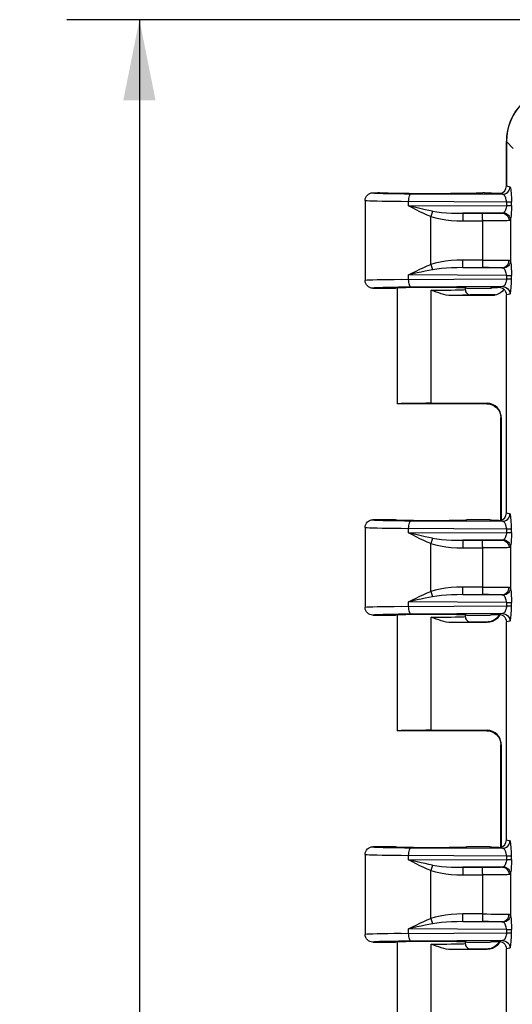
# Model space of a CAD drawing. Header units: inches. Extents: x 0 to 63, y 0 to 40.7.
# Tile 10 of 49: x 14.7 to 17, y 22.7 to 27.2. Entities that reach past the tile are written whole.
import ezdxf

# ---------------------------------------------------------------- set-up
doc = ezdxf.new("R2010")
doc.units = ezdxf.units.IN
doc.header["$LTSCALE"] = 3.462963
doc.header["$MEASUREMENT"] = 0
doc.layers.get('0').update_dxf_attribs({"linetype": 'CONTINUOUS'})
doc.layers.add('_87240', color=7, linetype='CONTINUOUS')
doc.styles.get("Standard").update_dxf_attribs({"font": 'arial.ttf'})
doc.dimstyles.new('DIMSTYLE_1', dxfattribs={"dimtxt": 0.314815, "dimasz": 0.37037, "dimexe": 0.09, "dimexo": 0.07, "dimgap": 0.0425, "dimtad": 0, "dimtih": 1, "dimtoh": 1, "dimzin": 4, "dimdsep": 46, "dimtxsty": 'Standard', "dimblk": '_FILLED', "dimblk1": '_FILLED', "dimblk2": '_FILLED', "dimcen": 0.09, "dimadec": 3, "dimazin": 1, "dimtfac": 1, "dimtdec": 3, "dimtofl": 0, "dimtmove": 0, "dimatfit": 3, "dimldrblk": '_FILLED', "dimfxl": 0, "dimtolj": 1, "dimtzin": 4, "dimarcsym": 0})

# ---------------------------------------------------------------- blocks, each defined once
blk = doc.blocks.new('_FILLED')
at = {"color": 0, "linetype": 'ByBlock'}
blk.add_solid([(0, 0), (-1, 0.2), (-1, -0.2)], dxfattribs=at)
blk = doc.blocks.new('*D2')
at = {"color": 2, "linetype": 'Continuous'}
for p, q in [((18.1118, 27.2036), (14.9559, 27.2036)), ((15.2892, 27.2036), (15.2892, 22.5059)), ((15.2892, 17.1786), (15.2892, 21.8763)), ((18.1118, 17.1786), (14.9559, 17.1786))]:
    blk.add_line(p, q, dxfattribs=at)
at = {"color": 2, "linetype": 'Continuous', "xscale": 0.3703703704, "yscale": 0.3703703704, "zscale": 0.3703703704}
for p, rotation in [((15.2892, 27.2036), 90), ((15.2892, 17.1786), 270)]:
    blk.add_blockref('_FILLED', p, dxfattribs=dict(at, rotation=rotation))
at = {"color": 2, "linetype": 'Continuous', "insert": (15.2892, 22.3485), "char_height": 0.31481, "width": 1.100096, "attachment_point": 2, "line_spacing_factor": 0.9}
blk.add_mtext('10.03', dxfattribs=at)

msp = doc.modelspace()

# ---------------------------------------------------------------- linework, layer by layer
at = {"color": 7, "linetype": 'Continuous'}
for p, q in [((16.9748, 26.4408), (16.9748, 26.6441)), ((16.3608, 26.4096), (16.3845, 26.4096)), ((16.3895, 26.409), (16.3845, 26.4096)), ((16.4101, 26.4077), (16.4048, 26.4079)), ((16.4197, 26.4074), (16.4101, 26.4077)), ((16.4311, 26.4071), (16.4197, 26.4074)), ((16.4444, 26.4068), (16.4311, 26.4071)), ((16.4597, 26.4065), (16.4444, 26.4068)), ((16.4769, 26.4063), (16.4597, 26.4065)), ((16.496, 26.406), (16.4769, 26.4063)), ((16.5166, 26.4058), (16.496, 26.406)), ((16.6159, 26.4053), (16.5924, 26.4054)), ((16.639, 26.4053), (16.6159, 26.4053)), ((16.6615, 26.4054), (16.639, 26.4053)), ((16.6832, 26.4054), (16.6615, 26.4054)), ((16.704, 26.4055), (16.6832, 26.4054)), ((16.7173, 26.4056), (16.704, 26.4055)), ((16.7363, 26.4058), (16.7173, 26.4056)), ((16.7542, 26.4059), (16.7363, 26.4058)), ((16.7709, 26.4061), (16.7542, 26.4059)), ((16.7864, 26.4063), (16.7709, 26.4061)), ((16.8006, 26.4066), (16.7864, 26.4063)), ((16.8136, 26.4068), (16.8006, 26.4066)), ((16.8252, 26.407), (16.8136, 26.4068)), ((16.8355, 26.4073), (16.8252, 26.407)), ((16.8444, 26.4076), (16.8355, 26.4073)), ((16.8519, 26.4078), (16.8444, 26.4076)), ((16.8561, 26.408), (16.8519, 26.4078)), ((16.8598, 26.4082), (16.8561, 26.408)), ((16.8629, 26.4083), (16.8598, 26.4082)), ((16.8745, 26.4096), (16.8984, 26.4096)), ((16.9107, 26.4061), (16.9052, 26.4062)), ((16.9277, 26.4059), (16.9107, 26.4061)), ((16.9396, 26.4059), (16.9277, 26.4059)), ((16.3258, 26.3746), (16.3258, 26.0071)), ((16.3608, 25.9721), (16.4658, 25.9721)), ((16.7933, 25.9721), (16.8984, 25.9721)), ((16.9053, 25.9755), (16.9227, 25.9758)), ((16.9227, 25.9758), (16.9339, 25.9758)), ((16.9339, 25.9758), (16.9396, 25.9759)), ((16.9748, 24.9408), (16.9748, 25.9409)), ((16.4658, 24.9096), (16.3608, 24.9096)), ((16.8984, 24.9096), (16.7933, 24.9096)), ((16.9106, 24.9061), (16.9052, 24.9062)), ((16.9275, 24.9059), (16.9106, 24.9061)), ((16.9396, 24.9059), (16.9275, 24.9059)), ((16.3258, 24.8746), (16.3258, 24.5071)), ((16.3608, 24.4721), (16.4658, 24.4721)), ((16.7933, 24.4721), (16.8984, 24.4721)), ((16.9053, 24.4755), (16.9227, 24.4758)), ((16.9227, 24.4758), (16.9339, 24.4758)), ((16.9339, 24.4758), (16.9396, 24.4759)), ((16.9748, 23.4408), (16.9748, 24.4409)), ((16.4658, 23.4096), (16.3608, 23.4096)), ((16.8984, 23.4096), (16.7933, 23.4096)), ((16.9106, 23.4061), (16.9052, 23.4062)), ((16.9275, 23.4059), (16.9106, 23.4061)), ((16.9396, 23.4059), (16.9275, 23.4059)), ((16.3258, 23.3746), (16.3258, 23.0071)), ((16.3608, 22.9721), (16.4658, 22.9721)), ((16.7933, 22.9721), (16.8984, 22.9721)), ((16.9053, 22.9755), (16.9227, 22.9758)), ((16.9227, 22.9758), (16.9339, 22.9758)), ((16.9339, 22.9758), (16.9396, 22.9759)), ((16.9748, 21.9408), (16.9748, 22.9409))]:
    msp.add_line(p, q, dxfattribs=at)
at = {"color": 9, "linetype": 'Continuous'}
for p, q in [((17.0061, 26.6128), (16.9748, 26.6441)), ((16.9748, 26.4408), (16.9911, 26.4375)), ((16.3945, 26.4084), (16.392, 26.4086)), ((16.3982, 26.4082), (16.3945, 26.4084)), ((16.4024, 26.408), (16.4002, 26.4081)), ((16.407, 26.4078), (16.4048, 26.4079)), ((16.4101, 26.4077), (16.407, 26.4078)), ((16.4239, 26.4073), (16.4197, 26.4074)), ((16.4353, 26.407), (16.4311, 26.4071)), ((16.4451, 26.4068), (16.4444, 26.4068)), ((16.47, 26.4064), (16.4597, 26.4065)), ((16.498, 26.406), (16.496, 26.406)), ((16.5376, 26.4052), (16.9562, 26.4025)), ((16.5957, 26.4054), (16.5924, 26.4054)), ((16.6653, 26.4054), (16.6615, 26.4054)), ((16.704, 26.4055), (16.6994, 26.4055)), ((16.7626, 26.406), (16.7542, 26.4059)), ((16.7903, 26.4064), (16.7864, 26.4063)), ((16.8148, 26.4068), (16.8136, 26.4068)), ((16.8356, 26.4073), (16.8355, 26.4073)), ((16.8523, 26.4078), (16.8444, 26.4076)), ((16.8541, 26.4079), (16.8523, 26.4078)), ((16.8646, 26.4084), (16.8598, 26.4082)), ((16.8665, 26.4086), (16.8646, 26.4084)), ((16.9052, 26.4062), (16.8984, 26.4096)), ((16.9469, 26.4044), (16.9396, 26.4059)), ((16.5256, 26.349), (16.5256, 26.3702)), ((16.5256, 26.349), (16.9748, 26.3519)), ((16.9748, 26.3674), (16.9748, 26.3519)), ((16.9748, 26.3674), (16.9977, 26.3674)), ((16.9748, 26.3519), (16.9977, 26.3519)), ((16.9977, 26.3519), (16.9977, 26.3674)), ((16.6319, 26.3143), (16.6274, 26.3011)), ((16.6274, 26.0806), (16.6274, 26.3011)), ((16.6356, 26.3254), (16.6319, 26.3143)), ((16.9535, 26.3167), (16.7739, 26.3155)), ((16.7739, 26.3155), (16.8641, 26.3156)), ((16.774, 26.3094), (16.7741, 26.2998)), ((16.8643, 26.2998), (16.8642, 26.3094)), ((16.8644, 26.2873), (16.8643, 26.2998)), ((16.8644, 26.2873), (16.8644, 26.1012)), ((16.7742, 26.2805), (16.8644, 26.2806)), ((16.9929, 26.2847), (16.9929, 26.097)), ((16.6274, 26.0806), (16.6319, 26.0675)), ((16.6319, 26.0675), (16.6356, 26.0563)), ((16.7739, 26.0662), (16.8641, 26.0662)), ((16.7739, 26.0662), (16.9535, 26.0651)), ((16.7741, 26.0823), (16.7742, 26.1012)), ((16.8644, 26.1012), (16.7742, 26.1012)), ((16.8644, 26.1012), (16.8643, 26.0879)), ((16.5256, 26.0115), (16.5256, 26.0327)), ((16.9748, 26.0299), (16.5256, 26.0327)), ((16.9748, 26.0299), (16.9748, 26.0144)), ((16.9748, 26.0299), (16.9977, 26.0299)), ((16.9977, 26.0144), (16.9977, 26.0299)), ((16.479, 25.976), (16.453, 25.9757)), ((16.4916, 26.0113), (16.9748, 26.0144)), ((16.9562, 25.9792), (16.5376, 25.9765)), ((16.8984, 25.9721), (16.9053, 25.9755)), ((16.9396, 25.9759), (16.9469, 25.9773)), ((16.9748, 26.0144), (16.9977, 26.0144)), ((16.9911, 25.9442), (16.9748, 25.9409)), ((16.9748, 24.9408), (16.9911, 24.9375)), ((16.453, 24.9061), (16.479, 24.9057)), ((16.5376, 24.9052), (16.9562, 24.9025)), ((16.9052, 24.9062), (16.8984, 24.9096)), ((16.9469, 24.9044), (16.9396, 24.9059)), ((16.5256, 24.849), (16.5256, 24.8702)), ((16.5256, 24.849), (16.9748, 24.8519)), ((16.9748, 24.8674), (16.9748, 24.8519)), ((16.9748, 24.8674), (16.9977, 24.8674)), ((16.9748, 24.8519), (16.9977, 24.8519)), ((16.9977, 24.8519), (16.9977, 24.8674)), ((16.6319, 24.8143), (16.6274, 24.8011)), ((16.6274, 24.5806), (16.6274, 24.8011)), ((16.6356, 24.8254), (16.6319, 24.8143)), ((16.9535, 24.8167), (16.7739, 24.8155)), ((16.7739, 24.8155), (16.8641, 24.8156)), ((16.774, 24.8094), (16.7741, 24.7998)), ((16.8643, 24.7998), (16.8642, 24.8094)), ((16.8644, 24.7873), (16.8643, 24.7998)), ((16.7742, 24.7805), (16.8644, 24.7806)), ((16.8644, 24.7873), (16.8644, 24.6012)), ((16.9929, 24.7847), (16.9929, 24.597)), ((16.6274, 24.5806), (16.6319, 24.5675)), ((16.7741, 24.5823), (16.7742, 24.6012)), ((16.8644, 24.6012), (16.7742, 24.6012)), ((16.8644, 24.6012), (16.8643, 24.5879)), ((16.5256, 24.5115), (16.5256, 24.5327)), ((16.9748, 24.5299), (16.5256, 24.5327)), ((16.6319, 24.5675), (16.6356, 24.5563)), ((16.7739, 24.5662), (16.8641, 24.5662)), ((16.7739, 24.5662), (16.9535, 24.5651)), ((16.9748, 24.5299), (16.9748, 24.5144)), ((16.9748, 24.5299), (16.9977, 24.5299)), ((16.9977, 24.5144), (16.9977, 24.5299)), ((16.4916, 24.5113), (16.9748, 24.5144)), ((16.9748, 24.5144), (16.9977, 24.5144)), ((16.479, 24.476), (16.453, 24.4757)), ((16.9562, 24.4792), (16.5376, 24.4765)), ((16.8984, 24.4721), (16.9053, 24.4755)), ((16.9396, 24.4759), (16.9469, 24.4773)), ((16.9911, 24.4442), (16.9748, 24.4409)), ((16.453, 23.4061), (16.479, 23.4057)), ((16.5376, 23.4052), (16.9562, 23.4025)), ((16.9052, 23.4062), (16.8984, 23.4096)), ((16.9469, 23.4044), (16.9396, 23.4059)), ((16.9748, 23.4408), (16.9911, 23.4375)), ((16.5256, 23.349), (16.5256, 23.3702)), ((16.5256, 23.349), (16.9748, 23.3519)), ((16.9748, 23.3674), (16.9748, 23.3519)), ((16.9748, 23.3674), (16.9977, 23.3674)), ((16.9748, 23.3519), (16.9977, 23.3519)), ((16.9977, 23.3519), (16.9977, 23.3674)), ((16.6319, 23.3143), (16.6274, 23.3011)), ((16.6356, 23.3254), (16.6319, 23.3143)), ((16.9535, 23.3167), (16.7739, 23.3155)), ((16.7739, 23.3155), (16.8641, 23.3156)), ((16.774, 23.3094), (16.7741, 23.2998)), ((16.8643, 23.2998), (16.8642, 23.3094)), ((16.6274, 23.0806), (16.6274, 23.3011)), ((16.7742, 23.2805), (16.8644, 23.2806)), ((16.8644, 23.2873), (16.8643, 23.2998)), ((16.8644, 23.2873), (16.8644, 23.1012)), ((16.9929, 23.2847), (16.9929, 23.097)), ((16.6274, 23.0806), (16.6319, 23.0675)), ((16.7741, 23.0823), (16.7742, 23.1012)), ((16.8644, 23.1012), (16.7742, 23.1012)), ((16.8644, 23.1012), (16.8643, 23.0879)), ((16.6319, 23.0675), (16.6356, 23.0563)), ((16.7739, 23.0662), (16.8641, 23.0662)), ((16.7739, 23.0662), (16.9535, 23.0651)), ((16.4916, 23.0113), (16.9748, 23.0144)), ((16.5256, 23.0115), (16.5256, 23.0327)), ((16.9748, 23.0299), (16.5256, 23.0327)), ((16.9748, 23.0299), (16.9748, 23.0144)), ((16.9748, 23.0299), (16.9977, 23.0299)), ((16.9748, 23.0144), (16.9977, 23.0144)), ((16.9977, 23.0144), (16.9977, 23.0299)), ((16.479, 22.976), (16.453, 22.9757)), ((16.9562, 22.9792), (16.5376, 22.9765)), ((16.8984, 22.9721), (16.9053, 22.9755)), ((16.9396, 22.9759), (16.9469, 22.9773)), ((16.9911, 22.9442), (16.9748, 22.9409))]:
    msp.add_line(p, q, dxfattribs=at)
for points in [[(16.9562, 26.4025), (16.963, 26.4032), (16.9696, 26.4052), (16.9756, 26.4085), (16.9809, 26.4128), (16.9852, 26.4181), (16.9884, 26.4242), (16.9904, 26.4307), (16.9911, 26.4375)], [(16.9911, 26.4375), (16.9922, 26.4363), (16.9932, 26.4338), (16.994, 26.4302), (16.9948, 26.425), (16.9957, 26.4176), (16.9964, 26.4087), (16.997, 26.399), (16.9974, 26.3888), (16.9976, 26.3782), (16.9977, 26.3674)], [(16.3608, 26.4096), (16.3628, 26.409), (16.3687, 26.4085), (16.3785, 26.4079), (16.3921, 26.4074), (16.4092, 26.4069)], [(16.391, 26.4087), (16.3871, 26.409), (16.3845, 26.4096)], [(16.4092, 26.4069), (16.4296, 26.4065), (16.453, 26.4061), (16.479, 26.4057), (16.5072, 26.4054), (16.5376, 26.4052)], [(16.5612, 26.4055), (16.5287, 26.4057), (16.5166, 26.4058)], [(16.5256, 26.3702), (16.5259, 26.3771), (16.5266, 26.3837), (16.5278, 26.3898), (16.5293, 26.3951), (16.5311, 26.3993), (16.5331, 26.4025), (16.5353, 26.4045), (16.5376, 26.4052)], [(16.8745, 26.4096), (16.8719, 26.409), (16.8675, 26.4087)], [(16.9748, 26.3674), (16.9746, 26.3726), (16.9739, 26.3778), (16.9728, 26.3829), (16.9713, 26.3876), (16.9694, 26.3917), (16.9673, 26.3953), (16.9651, 26.398), (16.9626, 26.4002), (16.9596, 26.4018), (16.9562, 26.4025)], [(16.3258, 26.3746), (16.328, 26.374), (16.3348, 26.3735), (16.3459, 26.3729), (16.3613, 26.3724), (16.3807, 26.3719), (16.4038, 26.3715), (16.4303, 26.3711), (16.4597, 26.3707), (16.4916, 26.3704), (16.9748, 26.3674)], [(16.6274, 26.3011), (16.6113, 26.3075), (16.5948, 26.3147), (16.5777, 26.3226), (16.5604, 26.331), (16.543, 26.3398), (16.5256, 26.349)], [(16.6356, 26.3254), (16.6186, 26.3286), (16.601, 26.3321), (16.5828, 26.336), (16.5642, 26.3401), (16.5451, 26.3445), (16.5256, 26.349)], [(16.9748, 26.3519), (16.9745, 26.3464), (16.9738, 26.3411), (16.9727, 26.3361), (16.9712, 26.3314), (16.9692, 26.3271), (16.9669, 26.3234), (16.9643, 26.3204), (16.9613, 26.3182)], [(16.9977, 26.3519), (16.9976, 26.341), (16.9974, 26.3305), (16.997, 26.3203), (16.9965, 26.3109), (16.9958, 26.3027), (16.995, 26.2957), (16.9941, 26.2897), (16.9929, 26.2847)], [(16.6274, 26.3011), (16.6489, 26.2948), (16.6718, 26.2896), (16.6963, 26.2856), (16.7217, 26.2828), (16.7476, 26.2811), (16.7742, 26.2805)], [(16.6356, 26.3254), (16.6558, 26.3223), (16.6771, 26.3198), (16.6996, 26.3179), (16.7232, 26.3166), (16.748, 26.3158), (16.7739, 26.3155)], [(16.7739, 26.3155), (16.774, 26.3148), (16.774, 26.3127), (16.774, 26.3094)], [(16.7741, 26.2998), (16.7742, 26.2873), (16.7742, 26.2805)], [(16.8641, 26.3156), (16.879, 26.3156), (16.8932, 26.3156), (16.9067, 26.3157), (16.9192, 26.3159), (16.9303, 26.316), (16.9399, 26.3162), (16.9476, 26.3164), (16.9551, 26.3168)], [(16.8642, 26.3094), (16.8642, 26.3127), (16.8642, 26.3148), (16.8641, 26.3156)], [(16.9535, 26.3167), (16.96, 26.316), (16.9662, 26.3139), (16.9719, 26.3107), (16.9769, 26.3064), (16.981, 26.3011), (16.9841, 26.2951), (16.986, 26.2885), (16.9867, 26.2817)], [(16.9551, 26.3168), (16.9566, 26.3169), (16.958, 26.3171), (16.9593, 26.3174), (16.9604, 26.3178), (16.9613, 26.3182)], [(16.9613, 26.3182), (16.9675, 26.317), (16.9735, 26.3146), (16.9789, 26.3113), (16.9836, 26.3072), (16.9875, 26.3022), (16.9904, 26.2968), (16.9922, 26.2908), (16.9929, 26.2847)], [(16.9929, 26.2847), (16.9924, 26.2838), (16.9917, 26.2831), (16.9908, 26.2825), (16.9896, 26.2821), (16.9883, 26.2818), (16.9867, 26.2817)], [(16.5256, 26.0327), (16.543, 26.0419), (16.5604, 26.0507), (16.5778, 26.0592), (16.5949, 26.0671), (16.6114, 26.0742), (16.6274, 26.0806)], [(16.7742, 26.1012), (16.7468, 26.1006), (16.7203, 26.0988), (16.6947, 26.0959), (16.6703, 26.0918), (16.648, 26.0868), (16.6274, 26.0806)], [(16.7739, 26.0662), (16.748, 26.066), (16.7232, 26.0652), (16.6996, 26.0638), (16.6771, 26.0619), (16.6558, 26.0594), (16.6356, 26.0563)], [(16.7739, 26.0662), (16.774, 26.067), (16.774, 26.0691), (16.7741, 26.0725), (16.7741, 26.0823)], [(16.8643, 26.0879), (16.8643, 26.0767), (16.8642, 26.0723), (16.8642, 26.069), (16.8642, 26.067), (16.8641, 26.0662)], [(16.9476, 26.0653), (16.9399, 26.0655), (16.9303, 26.0657), (16.9192, 26.0659), (16.9067, 26.066), (16.8932, 26.0661), (16.879, 26.0662), (16.8641, 26.0662)], [(16.9613, 26.0635), (16.9604, 26.064), (16.9593, 26.0643), (16.958, 26.0646), (16.9566, 26.0648), (16.9551, 26.065), (16.9476, 26.0653)], [(16.9535, 26.0651), (16.96, 26.0658), (16.9662, 26.0678), (16.9719, 26.071), (16.9769, 26.0754), (16.981, 26.0807), (16.9841, 26.0867), (16.986, 26.0932), (16.9867, 26.1001)], [(16.9929, 26.097), (16.9922, 26.0909), (16.9904, 26.085), (16.9875, 26.0795), (16.9836, 26.0746), (16.9789, 26.0704), (16.9735, 26.0671), (16.9675, 26.0648), (16.9613, 26.0635)], [(16.9748, 26.0299), (16.9745, 26.0354), (16.9738, 26.0407), (16.9727, 26.0458), (16.9711, 26.0504), (16.9692, 26.0547), (16.9669, 26.0583), (16.9643, 26.0613), (16.9613, 26.0635)], [(16.9867, 26.1001), (16.9883, 26.0999), (16.9896, 26.0996), (16.9908, 26.0992), (16.9917, 26.0986), (16.9924, 26.0979), (16.9929, 26.097)], [(16.9929, 26.097), (16.994, 26.0923), (16.995, 26.0863), (16.9958, 26.0791), (16.9965, 26.0707), (16.997, 26.0609), (16.9974, 26.0504), (16.9977, 26.0402), (16.9977, 26.0299)], [(16.6356, 26.0563), (16.6186, 26.0532), (16.6011, 26.0496), (16.583, 26.0458), (16.5643, 26.0417), (16.5452, 26.0373), (16.5256, 26.0327)], [(16.4916, 26.0113), (16.4597, 26.011), (16.4303, 26.0107), (16.4038, 26.0103), (16.3807, 26.0098), (16.3613, 26.0093), (16.3459, 26.0088), (16.3348, 26.0083), (16.328, 26.0077), (16.3258, 26.0071)], [(16.453, 25.9757), (16.4296, 25.9753), (16.4092, 25.9748), (16.3921, 25.9743), (16.3785, 25.9738), (16.3687, 25.9733), (16.3628, 25.9727), (16.3608, 25.9721)], [(16.5376, 25.9765), (16.5072, 25.9763), (16.479, 25.976)], [(16.5376, 25.9765), (16.5352, 25.9773), (16.533, 25.9795), (16.5309, 25.9829), (16.5291, 25.9874), (16.5276, 25.9926), (16.5266, 25.9985), (16.5259, 26.0049), (16.5256, 26.0115)], [(16.9748, 26.0144), (16.9746, 26.0091), (16.9739, 26.0038), (16.9727, 25.9987), (16.9712, 25.9939), (16.9693, 25.9898), (16.9672, 25.9864), (16.965, 25.9837), (16.9625, 25.9815), (16.9596, 25.9799), (16.9562, 25.9792)], [(16.9562, 25.9792), (16.9631, 25.9785), (16.9696, 25.9765), (16.9756, 25.9733), (16.9809, 25.9689), (16.9852, 25.9636), (16.9884, 25.9576), (16.9904, 25.951), (16.9911, 25.9442)], [(16.9911, 25.9442), (16.9922, 25.9454), (16.9931, 25.9478), (16.994, 25.9512), (16.9947, 25.9562), (16.9956, 25.9634), (16.9964, 25.972), (16.9969, 25.9816), (16.9974, 25.992), (16.9976, 26.0029), (16.9977, 26.0144)], [(16.9562, 24.9025), (16.963, 24.9032), (16.9696, 24.9052), (16.9756, 24.9085), (16.9809, 24.9128), (16.9852, 24.9181), (16.9884, 24.9242), (16.9904, 24.9307), (16.9911, 24.9375)], [(16.9977, 24.8674), (16.9976, 24.8784), (16.9974, 24.8889), (16.997, 24.8991), (16.9964, 24.9086), (16.9957, 24.9173), (16.9949, 24.9247), (16.9941, 24.9299), (16.9932, 24.9336), (16.9922, 24.9362), (16.9911, 24.9375)], [(16.3608, 24.9096), (16.3628, 24.909), (16.3687, 24.9085), (16.3785, 24.9079), (16.3921, 24.9074), (16.4092, 24.9069), (16.4296, 24.9065), (16.453, 24.9061)], [(16.479, 24.9057), (16.5072, 24.9054), (16.5376, 24.9052)], [(16.5256, 24.8702), (16.5259, 24.8771), (16.5266, 24.8837), (16.5278, 24.8898), (16.5293, 24.8951), (16.5311, 24.8993), (16.5331, 24.9025), (16.5353, 24.9045), (16.5376, 24.9052)], [(16.9748, 24.8674), (16.9747, 24.8705), (16.9745, 24.8738), (16.974, 24.877), (16.9734, 24.8803), (16.9726, 24.8835), (16.9716, 24.8866), (16.9704, 24.8897), (16.969, 24.8925), (16.9673, 24.8952), (16.9655, 24.8976), (16.9634, 24.8996), (16.9611, 24.9011), (16.9588, 24.9021), (16.9562, 24.9025)], [(16.3258, 24.8746), (16.328, 24.874), (16.3348, 24.8735), (16.346, 24.8729), (16.3613, 24.8724), (16.3807, 24.8719), (16.4038, 24.8715), (16.4303, 24.8711), (16.4597, 24.8707), (16.4916, 24.8704), (16.9748, 24.8674)], [(16.6274, 24.8011), (16.6113, 24.8075), (16.5948, 24.8147), (16.5777, 24.8226), (16.5604, 24.831), (16.543, 24.8398), (16.5256, 24.849)], [(16.6356, 24.8254), (16.6186, 24.8286), (16.601, 24.8321), (16.5828, 24.836), (16.5642, 24.8401), (16.5451, 24.8445), (16.5256, 24.849)], [(16.9748, 24.8519), (16.9745, 24.8464), (16.9738, 24.8411), (16.9727, 24.8361), (16.9712, 24.8314), (16.9692, 24.8271), (16.9669, 24.8234), (16.9643, 24.8204), (16.9613, 24.8182)], [(16.9977, 24.8519), (16.9976, 24.841), (16.9974, 24.8305), (16.997, 24.8203), (16.9965, 24.8109), (16.9958, 24.8027), (16.995, 24.7957), (16.9941, 24.7897), (16.9929, 24.7847)], [(16.6274, 24.8011), (16.6489, 24.7948), (16.6718, 24.7896), (16.6963, 24.7856), (16.7217, 24.7828), (16.7476, 24.7811), (16.7742, 24.7805)], [(16.6356, 24.8254), (16.6558, 24.8223), (16.6771, 24.8198), (16.6996, 24.8179), (16.7232, 24.8166), (16.748, 24.8158), (16.7739, 24.8155)], [(16.7739, 24.8155), (16.774, 24.8148), (16.774, 24.8127), (16.774, 24.8094)], [(16.7741, 24.7998), (16.7742, 24.7873), (16.7742, 24.7805)], [(16.8641, 24.8156), (16.879, 24.8156), (16.8932, 24.8156), (16.9067, 24.8157), (16.9192, 24.8159), (16.9303, 24.816), (16.9399, 24.8162), (16.9476, 24.8164), (16.9551, 24.8168)], [(16.8642, 24.8094), (16.8642, 24.8127), (16.8642, 24.8148), (16.8641, 24.8156)], [(16.9535, 24.8167), (16.96, 24.816), (16.9662, 24.8139), (16.9719, 24.8107), (16.9769, 24.8064), (16.981, 24.8011), (16.9841, 24.7951), (16.986, 24.7885), (16.9867, 24.7817)], [(16.9551, 24.8168), (16.9566, 24.8169), (16.958, 24.8171), (16.9593, 24.8174), (16.9604, 24.8178), (16.9613, 24.8182)], [(16.9613, 24.8182), (16.9675, 24.817), (16.9735, 24.8146), (16.9789, 24.8113), (16.9836, 24.8072), (16.9875, 24.8022), (16.9904, 24.7968), (16.9922, 24.7908), (16.9929, 24.7847)], [(16.9929, 24.7847), (16.9924, 24.7838), (16.9917, 24.7831), (16.9908, 24.7825), (16.9896, 24.7821), (16.9883, 24.7818), (16.9867, 24.7817)], [(16.5256, 24.5327), (16.543, 24.5419), (16.5604, 24.5507), (16.5778, 24.5592), (16.5949, 24.5671), (16.6114, 24.5742), (16.6274, 24.5806)], [(16.7742, 24.6012), (16.7468, 24.6006), (16.7203, 24.5988), (16.6947, 24.5959), (16.6703, 24.5918), (16.648, 24.5868), (16.6274, 24.5806)], [(16.7739, 24.5662), (16.774, 24.567), (16.774, 24.5691), (16.7741, 24.5725), (16.7741, 24.5823)], [(16.8643, 24.5879), (16.8643, 24.5767), (16.8642, 24.5723), (16.8642, 24.569), (16.8642, 24.567), (16.8641, 24.5662)], [(16.9535, 24.5651), (16.96, 24.5658), (16.9662, 24.5678), (16.9719, 24.571), (16.9769, 24.5754), (16.981, 24.5807), (16.9841, 24.5867), (16.986, 24.5932), (16.9867, 24.6001)], [(16.9929, 24.597), (16.9922, 24.5909), (16.9904, 24.585), (16.9875, 24.5795), (16.9836, 24.5746), (16.9789, 24.5704), (16.9735, 24.5671), (16.9675, 24.5648), (16.9613, 24.5635)], [(16.9867, 24.6001), (16.9883, 24.5999), (16.9896, 24.5996), (16.9908, 24.5992), (16.9917, 24.5986), (16.9924, 24.5979), (16.9929, 24.597)], [(16.9929, 24.597), (16.994, 24.5923), (16.995, 24.5863), (16.9958, 24.5791), (16.9965, 24.5707), (16.997, 24.5609), (16.9974, 24.5504), (16.9977, 24.5402), (16.9977, 24.5299)], [(16.6356, 24.5563), (16.6186, 24.5532), (16.6011, 24.5496), (16.583, 24.5458), (16.5643, 24.5417), (16.5452, 24.5373), (16.5256, 24.5327)], [(16.7739, 24.5662), (16.748, 24.566), (16.7232, 24.5652), (16.6996, 24.5638), (16.6771, 24.5619), (16.6558, 24.5594), (16.6356, 24.5563)], [(16.9476, 24.5653), (16.9399, 24.5655), (16.9303, 24.5657), (16.9192, 24.5659), (16.9067, 24.566), (16.8932, 24.5661), (16.879, 24.5662), (16.8641, 24.5662)], [(16.9613, 24.5635), (16.9604, 24.564), (16.9593, 24.5643), (16.958, 24.5646), (16.9566, 24.5648), (16.9551, 24.565), (16.9476, 24.5653)], [(16.9748, 24.5299), (16.9745, 24.5354), (16.9738, 24.5407), (16.9727, 24.5458), (16.9711, 24.5504), (16.9692, 24.5547), (16.9669, 24.5583), (16.9643, 24.5613), (16.9613, 24.5635)], [(16.4916, 24.5113), (16.4597, 24.511), (16.4303, 24.5107), (16.4038, 24.5103), (16.3807, 24.5098), (16.3613, 24.5093), (16.3459, 24.5088), (16.3348, 24.5083), (16.328, 24.5077), (16.3258, 24.5071)], [(16.5376, 24.4765), (16.5352, 24.4773), (16.533, 24.4795), (16.5309, 24.4829), (16.5291, 24.4874), (16.5276, 24.4926), (16.5266, 24.4985), (16.5259, 24.5049), (16.5256, 24.5115)], [(16.9748, 24.5144), (16.9746, 24.5091), (16.9739, 24.5038), (16.9727, 24.4987), (16.9712, 24.4939), (16.9693, 24.4898), (16.9672, 24.4864), (16.965, 24.4837), (16.9625, 24.4815), (16.9596, 24.4799), (16.9562, 24.4792)], [(16.9911, 24.4442), (16.9922, 24.4454), (16.9931, 24.4478), (16.994, 24.4512), (16.9947, 24.4562), (16.9956, 24.4634), (16.9964, 24.472), (16.9969, 24.4816), (16.9974, 24.492), (16.9976, 24.5029), (16.9977, 24.5144)], [(16.453, 24.4757), (16.4296, 24.4753), (16.4092, 24.4748), (16.3921, 24.4743), (16.3785, 24.4738), (16.3687, 24.4733), (16.3628, 24.4727), (16.3608, 24.4721)], [(16.5376, 24.4765), (16.5072, 24.4763), (16.479, 24.476)], [(16.9562, 24.4792), (16.9631, 24.4785), (16.9696, 24.4765), (16.9756, 24.4733), (16.9809, 24.4689), (16.9852, 24.4636), (16.9884, 24.4576), (16.9904, 24.451), (16.9911, 24.4442)], [(16.3608, 23.4096), (16.3628, 23.409), (16.3687, 23.4085), (16.3785, 23.4079), (16.3921, 23.4074), (16.4092, 23.4069), (16.4296, 23.4065), (16.453, 23.4061)], [(16.479, 23.4057), (16.5072, 23.4054), (16.5376, 23.4052)], [(16.5256, 23.3702), (16.5259, 23.3771), (16.5266, 23.3837), (16.5278, 23.3898), (16.5293, 23.3951), (16.5311, 23.3993), (16.5331, 23.4025), (16.5353, 23.4045), (16.5376, 23.4052)], [(16.9562, 23.4025), (16.963, 23.4032), (16.9696, 23.4052), (16.9756, 23.4085), (16.9809, 23.4128), (16.9852, 23.4181), (16.9884, 23.4242), (16.9904, 23.4307), (16.9911, 23.4375)], [(16.9748, 23.3674), (16.9747, 23.3705), (16.9745, 23.3738), (16.974, 23.377), (16.9734, 23.3803), (16.9726, 23.3835), (16.9716, 23.3866), (16.9704, 23.3897), (16.969, 23.3925), (16.9673, 23.3952), (16.9655, 23.3976), (16.9634, 23.3996), (16.9611, 23.4011), (16.9588, 23.4021), (16.9562, 23.4025)], [(16.9977, 23.3674), (16.9976, 23.3784), (16.9974, 23.3889), (16.997, 23.3991), (16.9964, 23.4086), (16.9957, 23.4173), (16.9949, 23.4247), (16.9941, 23.4299), (16.9932, 23.4336), (16.9922, 23.4362), (16.9911, 23.4375)], [(16.3258, 23.3746), (16.328, 23.374), (16.3348, 23.3735), (16.346, 23.3729), (16.3613, 23.3724), (16.3807, 23.3719), (16.4038, 23.3715), (16.4303, 23.3711), (16.4597, 23.3707), (16.4916, 23.3704), (16.9748, 23.3674)], [(16.9748, 23.3519), (16.9745, 23.3464), (16.9738, 23.3411), (16.9727, 23.3361), (16.9712, 23.3314), (16.9692, 23.3271), (16.9669, 23.3234), (16.9643, 23.3204), (16.9613, 23.3182)], [(16.9977, 23.3519), (16.9976, 23.341), (16.9974, 23.3305), (16.997, 23.3203), (16.9965, 23.3109), (16.9958, 23.3027), (16.995, 23.2957), (16.9941, 23.2897), (16.9929, 23.2847)], [(16.6274, 23.3011), (16.6113, 23.3075), (16.5948, 23.3147), (16.5777, 23.3226), (16.5604, 23.331), (16.543, 23.3398), (16.5256, 23.349)], [(16.6356, 23.3254), (16.6186, 23.3286), (16.601, 23.3321), (16.5828, 23.336), (16.5642, 23.3401), (16.5451, 23.3445), (16.5256, 23.349)], [(16.6356, 23.3254), (16.6558, 23.3223), (16.6771, 23.3198), (16.6996, 23.3179), (16.7232, 23.3166), (16.748, 23.3158), (16.7739, 23.3155)], [(16.7739, 23.3155), (16.774, 23.3148), (16.774, 23.3127), (16.774, 23.3094)], [(16.8641, 23.3156), (16.879, 23.3156), (16.8932, 23.3156), (16.9067, 23.3157), (16.9192, 23.3159), (16.9303, 23.316), (16.9399, 23.3162), (16.9476, 23.3164), (16.9551, 23.3168)], [(16.8642, 23.3094), (16.8642, 23.3127), (16.8642, 23.3148), (16.8641, 23.3156)], [(16.9535, 23.3167), (16.96, 23.316), (16.9662, 23.3139), (16.9719, 23.3107), (16.9769, 23.3064), (16.981, 23.3011), (16.9841, 23.2951), (16.986, 23.2885), (16.9867, 23.2817)], [(16.9551, 23.3168), (16.9566, 23.3169), (16.958, 23.3171), (16.9593, 23.3174), (16.9604, 23.3178), (16.9613, 23.3182)], [(16.9613, 23.3182), (16.9675, 23.317), (16.9735, 23.3146), (16.9789, 23.3113), (16.9836, 23.3072), (16.9875, 23.3022), (16.9904, 23.2968), (16.9922, 23.2908), (16.9929, 23.2847)], [(16.6274, 23.3011), (16.6489, 23.2948), (16.6718, 23.2896), (16.6963, 23.2856), (16.7217, 23.2828), (16.7476, 23.2811), (16.7742, 23.2805)], [(16.7741, 23.2998), (16.7742, 23.2873), (16.7742, 23.2805)], [(16.9929, 23.2847), (16.9924, 23.2838), (16.9917, 23.2831), (16.9908, 23.2825), (16.9896, 23.2821), (16.9883, 23.2818), (16.9867, 23.2817)], [(16.5256, 23.0327), (16.543, 23.0419), (16.5604, 23.0507), (16.5778, 23.0592), (16.5949, 23.0671), (16.6114, 23.0742), (16.6274, 23.0806)], [(16.7742, 23.1012), (16.7468, 23.1006), (16.7203, 23.0988), (16.6947, 23.0959), (16.6703, 23.0918), (16.648, 23.0868), (16.6274, 23.0806)], [(16.7739, 23.0662), (16.774, 23.067), (16.774, 23.0691), (16.7741, 23.0725), (16.7741, 23.0823)], [(16.8643, 23.0879), (16.8643, 23.0767), (16.8642, 23.0723), (16.8642, 23.069), (16.8642, 23.067), (16.8641, 23.0662)], [(16.9535, 23.0651), (16.96, 23.0658), (16.9662, 23.0678), (16.9719, 23.071), (16.9769, 23.0754), (16.981, 23.0807), (16.9841, 23.0867), (16.986, 23.0932), (16.9867, 23.1001)], [(16.9929, 23.097), (16.9922, 23.0909), (16.9904, 23.085), (16.9875, 23.0795), (16.9836, 23.0746), (16.9789, 23.0704), (16.9735, 23.0671), (16.9675, 23.0648), (16.9613, 23.0635)], [(16.9867, 23.1001), (16.9883, 23.0999), (16.9896, 23.0996), (16.9908, 23.0992), (16.9917, 23.0986), (16.9924, 23.0979), (16.9929, 23.097)], [(16.9929, 23.097), (16.994, 23.0923), (16.995, 23.0863), (16.9958, 23.0791), (16.9965, 23.0707), (16.997, 23.0609), (16.9974, 23.0504), (16.9977, 23.0402), (16.9977, 23.0299)], [(16.6356, 23.0563), (16.6186, 23.0532), (16.6011, 23.0496), (16.583, 23.0458), (16.5643, 23.0417), (16.5452, 23.0373), (16.5256, 23.0327)], [(16.7739, 23.0662), (16.748, 23.066), (16.7232, 23.0652), (16.6996, 23.0638), (16.6771, 23.0619), (16.6558, 23.0594), (16.6356, 23.0563)], [(16.9476, 23.0653), (16.9399, 23.0655), (16.9303, 23.0657), (16.9192, 23.0659), (16.9067, 23.066), (16.8932, 23.0661), (16.879, 23.0662), (16.8641, 23.0662)], [(16.9613, 23.0635), (16.9604, 23.064), (16.9593, 23.0643), (16.958, 23.0646), (16.9566, 23.0648), (16.9551, 23.065), (16.9476, 23.0653)], [(16.9748, 23.0299), (16.9745, 23.0354), (16.9738, 23.0407), (16.9727, 23.0458), (16.9711, 23.0504), (16.9692, 23.0547), (16.9669, 23.0583), (16.9643, 23.0613), (16.9613, 23.0635)], [(16.4916, 23.0113), (16.4597, 23.011), (16.4303, 23.0107), (16.4038, 23.0103), (16.3807, 23.0098), (16.3613, 23.0093), (16.3459, 23.0088), (16.3348, 23.0083), (16.328, 23.0077), (16.3258, 23.0071)], [(16.5376, 22.9765), (16.5352, 22.9773), (16.533, 22.9795), (16.5309, 22.9829), (16.5291, 22.9874), (16.5276, 22.9926), (16.5266, 22.9985), (16.5259, 23.0049), (16.5256, 23.0115)], [(16.9748, 23.0144), (16.9746, 23.0091), (16.9739, 23.0038), (16.9727, 22.9987), (16.9712, 22.9939), (16.9693, 22.9898), (16.9672, 22.9864), (16.965, 22.9837), (16.9625, 22.9815), (16.9596, 22.9799), (16.9562, 22.9792)], [(16.9911, 22.9442), (16.9922, 22.9454), (16.9931, 22.9478), (16.994, 22.9512), (16.9947, 22.9562), (16.9956, 22.9634), (16.9964, 22.972), (16.9969, 22.9816), (16.9974, 22.992), (16.9976, 23.0029), (16.9977, 23.0144)], [(16.453, 22.9757), (16.4296, 22.9753), (16.4092, 22.9748), (16.3921, 22.9743), (16.3785, 22.9738), (16.3687, 22.9733), (16.3628, 22.9727), (16.3608, 22.9721)], [(16.5376, 22.9765), (16.5072, 22.9763), (16.479, 22.976)], [(16.9562, 22.9792), (16.9631, 22.9785), (16.9696, 22.9765), (16.9756, 22.9733), (16.9809, 22.9689), (16.9852, 22.9636), (16.9884, 22.9576), (16.9904, 22.951), (16.9911, 22.9442)]]:
    msp.add_lwpolyline(points, dxfattribs=at)
at = {"color": 7, "linetype": 'Continuous'}
for points in [[(16.3258, 26.3746), (16.3264, 26.3815), (16.3284, 26.388), (16.3317, 26.3941), (16.336, 26.3994), (16.3413, 26.4037), (16.3473, 26.4069), (16.3539, 26.4089), (16.3608, 26.4096)], [(16.4048, 26.4079), (16.4002, 26.4081), (16.3982, 26.4082), (16.3963, 26.4083), (16.3947, 26.4084), (16.3933, 26.4085), (16.392, 26.4086), (16.391, 26.4087), (16.3901, 26.4088), (16.3895, 26.4088), (16.3895, 26.4089)], [(16.5924, 26.4054), (16.569, 26.4055), (16.5612, 26.4055)], [(16.8698, 26.4089), (16.8698, 26.4089), (16.8695, 26.4088), (16.869, 26.4088), (16.8683, 26.4087), (16.8675, 26.4087), (16.8665, 26.4086), (16.8654, 26.4085), (16.8642, 26.4084), (16.8629, 26.4083)], [(16.8745, 26.4096), (16.8693, 26.4089), (16.869, 26.4088)], [(16.8984, 26.4096), (16.9052, 26.4089), (16.9118, 26.407)], [(16.9473, 26.4067), (16.9461, 26.4064), (16.9448, 26.4062), (16.9435, 26.4061), (16.9422, 26.4059), (16.9409, 26.4059), (16.9396, 26.4059)], [(16.9867, 26.2817), (16.9788, 26.2814), (16.9682, 26.2812), (16.955, 26.281), (16.9397, 26.2809), (16.9225, 26.2807), (16.904, 26.2806), (16.8844, 26.2806), (16.8644, 26.2806)], [(16.8644, 26.1012), (16.8844, 26.1012), (16.904, 26.1011), (16.9225, 26.101), (16.9397, 26.1009), (16.955, 26.1007), (16.9682, 26.1005), (16.9788, 26.1003), (16.9867, 26.1001)], [(16.3608, 25.9721), (16.3539, 25.9728), (16.3473, 25.9748), (16.3413, 25.978), (16.336, 25.9824), (16.3317, 25.9877), (16.3284, 25.9937), (16.3264, 26.0003), (16.3258, 26.0071)], [(16.8984, 25.9721), (16.9052, 25.9728), (16.9118, 25.9748)], [(16.9473, 25.9751), (16.9461, 25.9753), (16.9448, 25.9755), (16.9435, 25.9757), (16.9422, 25.9758), (16.9409, 25.9759), (16.9396, 25.9759)], [(16.9473, 25.9751), (16.955, 25.9723), (16.9615, 25.9683)], [(16.9615, 25.9683), (16.967, 25.9629), (16.9711, 25.9564), (16.9737, 25.9491), (16.9748, 25.9409)], [(16.3258, 24.8746), (16.3264, 24.8815), (16.3284, 24.888), (16.3317, 24.8941), (16.336, 24.8994), (16.3413, 24.9037), (16.3473, 24.9069), (16.3539, 24.9089), (16.3608, 24.9096)], [(16.8984, 24.9096), (16.9052, 24.9089), (16.9118, 24.907)], [(16.9396, 24.9059), (16.9409, 24.9059), (16.9422, 24.9059), (16.9435, 24.9061), (16.9448, 24.9062), (16.946, 24.9064), (16.9473, 24.9067)], [(16.9867, 24.7817), (16.9788, 24.7814), (16.9682, 24.7812), (16.955, 24.781), (16.9397, 24.7809), (16.9225, 24.7807), (16.904, 24.7806), (16.8844, 24.7806), (16.8644, 24.7806)], [(16.8644, 24.6012), (16.8844, 24.6012), (16.904, 24.6011), (16.9225, 24.601), (16.9397, 24.6009), (16.955, 24.6007), (16.9682, 24.6005), (16.9788, 24.6003), (16.9867, 24.6001)], [(16.3608, 24.4721), (16.3539, 24.4728), (16.3473, 24.4748), (16.3413, 24.478), (16.336, 24.4824), (16.3317, 24.4877), (16.3284, 24.4937), (16.3264, 24.5003), (16.3258, 24.5071)], [(16.8984, 24.4721), (16.9052, 24.4728), (16.9118, 24.4748)], [(16.9473, 24.4751), (16.9461, 24.4753), (16.9448, 24.4755), (16.9435, 24.4757), (16.9422, 24.4758), (16.9409, 24.4759), (16.9396, 24.4759)], [(16.9473, 24.4751), (16.955, 24.4723), (16.9615, 24.4683)], [(16.9615, 24.4683), (16.967, 24.4629), (16.9711, 24.4564), (16.9737, 24.4491), (16.9748, 24.4409)], [(16.3258, 23.3746), (16.3264, 23.3815), (16.3284, 23.388), (16.3317, 23.3941), (16.336, 23.3994), (16.3413, 23.4037), (16.3473, 23.4069), (16.3539, 23.4089), (16.3608, 23.4096)], [(16.8984, 23.4096), (16.9052, 23.4089), (16.9118, 23.407)], [(16.9396, 23.4059), (16.9409, 23.4059), (16.9422, 23.4059), (16.9435, 23.4061), (16.9448, 23.4062), (16.946, 23.4064), (16.9473, 23.4067)], [(16.9867, 23.2817), (16.9788, 23.2814), (16.9682, 23.2812), (16.955, 23.281), (16.9397, 23.2809), (16.9225, 23.2807), (16.904, 23.2806), (16.8844, 23.2806), (16.8644, 23.2806)], [(16.8644, 23.1012), (16.8844, 23.1012), (16.904, 23.1011), (16.9225, 23.101), (16.9397, 23.1009), (16.955, 23.1007), (16.9682, 23.1005), (16.9788, 23.1003), (16.9867, 23.1001)], [(16.3608, 22.9721), (16.3539, 22.9728), (16.3473, 22.9748), (16.3413, 22.978), (16.336, 22.9824), (16.3317, 22.9877), (16.3284, 22.9937), (16.3264, 23.0003), (16.3258, 23.0071)], [(16.8984, 22.9721), (16.9052, 22.9728), (16.9118, 22.9748)], [(16.9473, 22.9751), (16.9461, 22.9753), (16.9448, 22.9755), (16.9435, 22.9757), (16.9422, 22.9758), (16.9409, 22.9759), (16.9396, 22.9759)], [(16.9473, 22.9751), (16.955, 22.9723), (16.9615, 22.9683)], [(16.9615, 22.9683), (16.967, 22.9629), (16.9711, 22.9564), (16.9737, 22.9491), (16.9748, 22.9409)]]:
    msp.add_lwpolyline(points, dxfattribs=at)
for centre, major_axis, ratio, start_param, end_param in [((17.2257, 26.6422), (0.1781, -0.1781), 0.992433, 2.359993, 3.923193), ((16.9396, 26.4409), (0.0345, -0.0069), 0.996044, -1.154347, 0.196167), ((16.6295, 25.9721), (0.1638, 0), 0.017455, 0, 3.141593), ((16.9396, 24.9409), (0.0345, -0.0069), 0.996044, -1.154347, 0.196167), ((16.6295, 24.9096), (0.1638, 0), 0.017455, -3.141593, 0), ((16.6295, 24.4721), (0.1638, 0), 0.017455, 0, 3.141593), ((16.6295, 23.4096), (0.1638, 0), 0.017455, -3.141593, 0), ((16.9396, 23.4409), (0.0345, -0.0069), 0.996044, -1.154347, 0.196167), ((16.6295, 22.9721), (0.1638, 0), 0.017455, 0, 3.141593)]:
    msp.add_ellipse(centre, major_axis=major_axis, ratio=ratio, start_param=start_param, end_param=end_param, dxfattribs=at)
at = {"layer": '_87240', "color": 7, "linetype": 'Continuous'}
for p, q in [((16.9745, 26.6445), (16.9745, 26.4388)), ((16.4733, 25.9721), (16.4733, 25.4411)), ((16.7858, 25.9721), (16.7858, 25.9661)), ((16.9092, 25.9384), (16.7206, 25.9384)), ((16.7858, 25.9661), (16.7862, 25.9615)), ((16.9228, 25.9411), (16.8108, 25.9411)), ((16.963, 25.9669), (16.9619, 25.9651)), ((16.8957, 25.4411), (16.4732, 25.4411)), ((16.6295, 25.4438), (16.886, 25.4438)), ((16.9494, 24.9059), (16.9494, 25.3772)), ((16.951, 25.3788), (16.951, 24.908)), ((16.4733, 24.4721), (16.4733, 23.9411)), ((16.886, 24.4384), (16.7206, 24.4384)), ((16.7858, 24.4721), (16.7858, 24.4661)), ((16.7858, 24.4661), (16.7862, 24.4615)), ((16.8107, 24.4411), (16.8957, 24.4411)), ((16.8937, 24.4408), (16.8928, 24.4407)), ((16.9352, 24.4644), (16.9308, 24.4595)), ((16.9399, 24.4672), (16.9319, 24.4574)), ((16.9391, 24.4698), (16.9352, 24.4644)), ((16.9424, 24.4758), (16.9391, 24.4698)), ((16.9445, 24.4756), (16.9399, 24.4672)), ((16.8957, 23.9411), (16.4732, 23.9411)), ((16.6295, 23.9438), (16.886, 23.9438)), ((16.9494, 23.4059), (16.9494, 23.8772)), ((16.951, 23.8788), (16.951, 23.408)), ((16.4733, 22.9721), (16.4733, 22.4411)), ((16.7858, 22.9721), (16.7858, 22.9661)), ((16.7858, 22.9661), (16.7862, 22.9615)), ((16.9352, 22.9644), (16.9308, 22.9595)), ((16.9399, 22.9672), (16.9319, 22.9574)), ((16.9391, 22.9698), (16.9352, 22.9644)), ((16.9424, 22.9758), (16.9391, 22.9698)), ((16.9445, 22.9756), (16.9399, 22.9672)), ((16.886, 22.9384), (16.7206, 22.9384)), ((16.8107, 22.9411), (16.8957, 22.9411)), ((16.8937, 22.9408), (16.8928, 22.9407))]:
    msp.add_line(p, q, dxfattribs=at)
at = {"layer": '_87240', "color": 9, "linetype": 'Continuous'}
for p, q in [((16.6295, 25.4438), (16.6295, 25.963)), ((16.6295, 25.963), (16.6539, 25.963)), ((16.8915, 25.4415), (16.8959, 25.4413)), ((16.9494, 25.3772), (16.9494, 25.3772)), ((16.6295, 23.9438), (16.6295, 24.463)), ((16.6295, 24.463), (16.6539, 24.463)), ((16.8971, 24.4412), (16.8844, 24.44)), ((16.8847, 24.4402), (16.8844, 24.44)), ((16.9304, 24.459), (16.9205, 24.4509)), ((16.9384, 24.4688), (16.9304, 24.459)), ((16.9422, 24.4758), (16.9384, 24.4688)), ((16.8915, 23.9415), (16.8959, 23.9413)), ((16.9494, 23.8772), (16.9494, 23.8772)), ((16.6295, 22.4438), (16.6295, 22.963)), ((16.6295, 22.963), (16.6539, 22.963)), ((16.9304, 22.959), (16.9205, 22.9509)), ((16.9384, 22.9688), (16.9304, 22.959)), ((16.9422, 22.9758), (16.9384, 22.9688)), ((16.8971, 22.9412), (16.8844, 22.94)), ((16.8847, 22.9402), (16.8844, 22.94))]:
    msp.add_line(p, q, dxfattribs=at)
at = {"layer": '_87240', "color": 7, "linetype": 'Continuous'}
for points in [[(16.7206, 25.9384), (16.7095, 25.939), (16.6983, 25.9405), (16.6869, 25.943), (16.6754, 25.9461), (16.6637, 25.9499), (16.652, 25.9541), (16.6407, 25.9584), (16.6295, 25.963)], [(16.8108, 25.9411), (16.809, 25.9407), (16.8043, 25.9403), (16.7966, 25.9399), (16.7862, 25.9395), (16.7731, 25.9392), (16.7577, 25.9389), (16.7402, 25.9386), (16.7206, 25.9384)], [(16.7862, 25.9615), (16.7875, 25.957), (16.7896, 25.9528), (16.7925, 25.949), (16.796, 25.9459), (16.8002, 25.9434), (16.8053, 25.9417), (16.8108, 25.9411)], [(16.922, 25.9396), (16.9191, 25.9391), (16.9092, 25.9384)], [(16.9474, 25.9507), (16.9384, 25.9453), (16.9288, 25.9414), (16.922, 25.9396)], [(16.9619, 25.9651), (16.9552, 25.9573), (16.9474, 25.9507)], [(16.6295, 25.4438), (16.6048, 25.4438), (16.5813, 25.4437), (16.5588, 25.4435), (16.538, 25.4433), (16.5195, 25.443), (16.5036, 25.4427), (16.4908, 25.4423), (16.4813, 25.4419), (16.4755, 25.4415), (16.4733, 25.4411)], [(16.8931, 25.4415), (16.8927, 25.4415), (16.8926, 25.4415), (16.8932, 25.4415), (16.8946, 25.4413), (16.8968, 25.4409)], [(16.8968, 25.4409), (16.9001, 25.4402), (16.9041, 25.4391), (16.9086, 25.4375), (16.9134, 25.4353)], [(16.9134, 25.4353), (16.9182, 25.4327), (16.9229, 25.4296), (16.9274, 25.4259), (16.9317, 25.4218), (16.9357, 25.4171), (16.9393, 25.412), (16.9424, 25.4065), (16.9451, 25.4005), (16.9471, 25.3943), (16.9485, 25.3877), (16.9493, 25.3809), (16.9494, 25.3772)], [(16.7206, 24.4384), (16.7095, 24.439), (16.6983, 24.4405), (16.6869, 24.443), (16.6754, 24.4461), (16.6637, 24.4499), (16.652, 24.4541), (16.6407, 24.4584), (16.6295, 24.463)], [(16.7862, 24.4615), (16.7875, 24.457), (16.7896, 24.4528), (16.7925, 24.449), (16.796, 24.4459), (16.8002, 24.4434), (16.8053, 24.4417), (16.8107, 24.4411)], [(16.9319, 24.4574), (16.9222, 24.4494), (16.911, 24.4434), (16.899, 24.4398), (16.886, 24.4384)], [(16.9165, 24.4485), (16.9116, 24.446), (16.9069, 24.444), (16.9025, 24.4426), (16.8987, 24.4417), (16.8958, 24.4411), (16.8937, 24.4408)], [(16.9308, 24.4595), (16.9262, 24.4553), (16.9214, 24.4516), (16.9165, 24.4485)], [(16.6295, 23.9438), (16.6048, 23.9438), (16.5813, 23.9437), (16.5588, 23.9435), (16.538, 23.9433), (16.5195, 23.943), (16.5036, 23.9427), (16.4908, 23.9423), (16.4813, 23.9419), (16.4755, 23.9415), (16.4733, 23.9411)], [(16.8931, 23.9415), (16.8927, 23.9415), (16.8926, 23.9415), (16.8932, 23.9415), (16.8946, 23.9413), (16.8968, 23.9409)], [(16.8968, 23.9409), (16.9001, 23.9402), (16.9041, 23.9391), (16.9086, 23.9375), (16.9134, 23.9353)], [(16.9134, 23.9353), (16.9182, 23.9327), (16.9229, 23.9296), (16.9274, 23.9259), (16.9317, 23.9218), (16.9357, 23.9171), (16.9393, 23.912), (16.9424, 23.9065), (16.9451, 23.9005), (16.9471, 23.8943), (16.9485, 23.8877), (16.9493, 23.8809), (16.9494, 23.8772)], [(16.7206, 22.9384), (16.7095, 22.939), (16.6983, 22.9405), (16.6869, 22.943), (16.6754, 22.9461), (16.6637, 22.9499), (16.652, 22.9541), (16.6407, 22.9584), (16.6295, 22.963)], [(16.7862, 22.9615), (16.7875, 22.957), (16.7896, 22.9528), (16.7925, 22.949), (16.796, 22.9459), (16.8002, 22.9434), (16.8053, 22.9417), (16.8107, 22.9411)], [(16.9319, 22.9574), (16.9222, 22.9494), (16.911, 22.9434), (16.899, 22.9398), (16.886, 22.9384)], [(16.9165, 22.9485), (16.9116, 22.946), (16.9069, 22.944), (16.9025, 22.9426), (16.8987, 22.9417), (16.8958, 22.9411), (16.8937, 22.9408)], [(16.9308, 22.9595), (16.9262, 22.9553), (16.9214, 22.9516), (16.9165, 22.9485)]]:
    msp.add_lwpolyline(points, dxfattribs=at)
at = {"layer": '_87240', "color": 9, "linetype": 'Continuous'}
for points in [[(16.6539, 25.963), (16.6778, 25.9631), (16.7004, 25.9633), (16.7213, 25.9636), (16.74, 25.9639), (16.7559, 25.9643), (16.7687, 25.9647)], [(16.7687, 25.9647), (16.7781, 25.9651), (16.7838, 25.9656), (16.7858, 25.9661)], [(16.8844, 25.4422), (16.8847, 25.442), (16.886, 25.4418), (16.8882, 25.4416), (16.8915, 25.4415)], [(16.8844, 25.4422), (16.8971, 25.441), (16.9093, 25.4373), (16.9205, 25.4313)], [(16.9205, 25.4313), (16.9304, 25.4232), (16.9384, 25.4133), (16.9444, 25.4021), (16.9481, 25.3899), (16.9494, 25.3772)], [(16.6539, 24.463), (16.6778, 24.4631), (16.7004, 24.4633), (16.7213, 24.4636), (16.74, 24.4639), (16.7559, 24.4643), (16.7687, 24.4647)], [(16.7687, 24.4647), (16.7781, 24.4651), (16.7838, 24.4656), (16.7858, 24.4661)], [(16.894, 24.4408), (16.8915, 24.4407), (16.8882, 24.4405), (16.886, 24.4403), (16.8847, 24.4402)], [(16.9205, 24.4509), (16.9093, 24.4449), (16.8971, 24.4412)], [(16.8844, 23.9422), (16.8847, 23.942), (16.886, 23.9418), (16.8882, 23.9416), (16.8915, 23.9415)], [(16.8844, 23.9422), (16.8971, 23.941), (16.9093, 23.9373), (16.9205, 23.9313)], [(16.9205, 23.9313), (16.9304, 23.9232), (16.9384, 23.9133), (16.9444, 23.9021), (16.9481, 23.8899), (16.9494, 23.8772)], [(16.6539, 22.963), (16.6778, 22.9631), (16.7004, 22.9633), (16.7213, 22.9636), (16.74, 22.9639), (16.7559, 22.9643), (16.7687, 22.9647)], [(16.7687, 22.9647), (16.7781, 22.9651), (16.7838, 22.9656), (16.7858, 22.9661)], [(16.9205, 22.9509), (16.9093, 22.9449), (16.8971, 22.9412)], [(16.894, 22.9408), (16.8915, 22.9407), (16.8882, 22.9405), (16.886, 22.9403), (16.8847, 22.9402)]]:
    msp.add_lwpolyline(points, dxfattribs=at)
at = {"layer": '_87240', "color": 7, "linetype": 'Continuous'}
for centre, major_axis, ratio, start_param, end_param in [((17.2255, 26.6426), (0.1781, -0.1781), 0.992433, 2.359993, 3.923193), ((16.886, 25.3788), (0.046, 0.046), 0.999695, -0.785246, 0.785246), ((16.886, 23.8788), (0.046, 0.046), 0.999695, -0.785246, 0.785246)]:
    msp.add_ellipse(centre, major_axis=major_axis, ratio=ratio, start_param=start_param, end_param=end_param, dxfattribs=at)

# ---------------------------------------------------------------- dimensions: what is measured, and where the dimension line sits
at = {"color": 2, "linetype": 'Continuous'}
dim = msp.add_linear_dim(base=(15.2892360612, 17.1785931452), p1=(18.1817960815, 27.2035931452), p2=(18.1817960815, 17.1785931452), angle=270, dimstyle='DIMSTYLE_1', dxfattribs=at)
dim.commit()
dim.dimension.update_dxf_attribs({"geometry": '*D2', "text_midpoint": (15.3026122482, 22.1893376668), "dimtype": 160})

doc.saveas('drawing.dxf')
